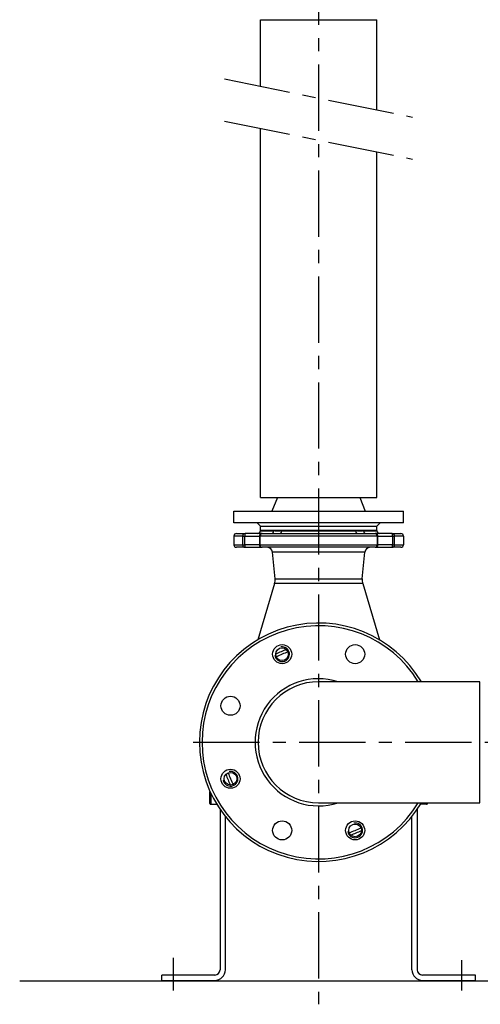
# Model space of a CAD drawing. Header units: millimetres. Extents: x 0 to 5940, y 0 to 4200.
# Tile 53 of 56: x 3966 to 4401, y 2122 to 3051. Entities that reach past the tile are written whole.
import ezdxf

# ---------------------------------------------------------------- set-up
doc = ezdxf.new("R2010")
doc.units = ezdxf.units.MM
doc.header["$LTSCALE"] = 50
doc.linetypes.add('MITTE', pattern=[2, 1.25, -0.25, 0.25, -0.25])
for name, color, linetype in [('02-LINIE-035', 2, 'CONTINUOUS'), ('03-LINIE-050', 3, 'CONTINUOUS'), ('05-ACHSE', 1, 'MITTE')]:
    doc.layers.add(name, color=color, linetype=linetype)

msp = doc.modelspace()

# ---------------------------------------------------------------- linework, layer by layer
at = {"layer": '02-LINIE-035'}
for p, q in [((4193.25, 3051.46), (4303.25, 3051.46)), ((4193.25, 2988.71), (4193.25, 3051.46)), ((4303.25, 2966.41), (4303.25, 3051.46)), ((4193.25, 2600.53), (4193.25, 2949.01)), ((4303.25, 2600.53), (4303.25, 2926.71)), ((4193.25, 2600.53), (4303.25, 2600.53)), ((4209.4, 2600.53), (4204.25, 2587.53)), ((4287.09, 2600.53), (4292.25, 2587.53)), ((4168.25, 2587.53), (4328.25, 2587.53)), ((4168.25, 2576.53), (4168.25, 2587.53)), ((4328.25, 2576.53), (4328.25, 2587.53)), ((4328.25, 2576.53), (4168.25, 2576.53)), ((4193.25, 2573.53), (4190.25, 2576.53)), ((4303.25, 2573.53), (4306.25, 2576.53)), ((4170.75, 2566.53), (4178.78, 2566.53)), ((4194.83, 2566.53), (4178.78, 2566.53)), ((4193.25, 2573.53), (4303.25, 2573.53)), ((4193.25, 2569.53), (4193.25, 2573.53)), ((4193.25, 2573.53), (4303.25, 2573.53)), ((4193.25, 2569.53), (4303.25, 2569.53)), ((4303.25, 2569.53), (4193.25, 2569.53)), ((4193.25, 2569.53), (4193.25, 2569.03)), ((4193.25, 2569.03), (4205.83, 2569.03)), ((4194.83, 2566.53), (4301.66, 2566.53)), ((4213.24, 2569.03), (4283.26, 2569.03)), ((4290.67, 2569.03), (4303.25, 2569.03)), ((4317.71, 2566.53), (4301.66, 2566.53)), ((4303.25, 2569.53), (4303.25, 2573.53)), ((4303.25, 2569.53), (4303.25, 2569.03)), ((4317.71, 2566.53), (4325.75, 2566.53)), ((4176.54, 2564.03), (4168.25, 2564.03)), ((4168.25, 2564.03), (4168.25, 2556.03)), ((4168.25, 2556.03), (4176.54, 2556.03)), ((4176.54, 2564.03), (4176.54, 2556.03)), ((4176.54, 2564.03), (4178.57, 2564.03)), ((4176.54, 2556.03), (4178.57, 2556.03)), ((4178.57, 2564.03), (4192.33, 2564.03)), ((4178.57, 2556.03), (4178.57, 2564.03)), ((4192.33, 2556.03), (4178.57, 2556.03)), ((4192.33, 2564.03), (4193.11, 2564.03)), ((4192.33, 2564.03), (4192.33, 2556.03)), ((4192.33, 2556.03), (4193.11, 2556.03)), ((4303.39, 2564.03), (4193.11, 2564.03)), ((4193.11, 2556.03), (4193.11, 2564.03)), ((4193.11, 2556.03), (4303.39, 2556.03)), ((4303.39, 2564.03), (4303.39, 2556.03)), ((4303.39, 2564.03), (4304.16, 2564.03)), ((4303.39, 2556.03), (4304.16, 2556.03)), ((4304.16, 2564.03), (4317.93, 2564.03)), ((4304.16, 2556.03), (4304.16, 2564.03)), ((4317.93, 2556.03), (4304.16, 2556.03)), ((4317.93, 2564.03), (4319.95, 2564.03)), ((4317.93, 2564.03), (4317.93, 2556.03)), ((4317.93, 2556.03), (4319.95, 2556.03)), ((4328.25, 2564.03), (4319.95, 2564.03)), ((4319.95, 2556.03), (4319.95, 2564.03)), ((4319.95, 2556.03), (4328.25, 2556.03)), ((4328.25, 2564.03), (4328.25, 2556.03)), ((4178.78, 2553.53), (4170.75, 2553.53)), ((4178.78, 2553.53), (4194.83, 2553.53)), ((4301.66, 2553.53), (4194.83, 2553.53)), ((4291.8, 2549.02), (4204.69, 2549.02)), ((4207.16, 2523.89), (4204.69, 2549.02)), ((4289.33, 2523.89), (4291.8, 2549.02)), ((4301.66, 2553.53), (4317.71, 2553.53)), ((4325.75, 2553.53), (4317.71, 2553.53)), ((4206.72, 2519.27), (4190.83, 2466.28)), ((4289.78, 2519.27), (4206.72, 2519.27)), ((4207.16, 2523.89), (4289.33, 2523.89)), ((4289.78, 2519.27), (4305.66, 2466.28)), ((4400.25, 2426.68), (4248.25, 2426.68)), ((4400.25, 2312.38), (4400.25, 2426.68)), ((4145.65, 2311.83), (4145.65, 2323.23)), ((4146.45, 2321.65), (4146.45, 2311.03)), ((4146.45, 2311.03), (4152.15, 2311.03)), ((4155.25, 2306.23), (4155.25, 2154.84)), ((4248.25, 2312.38), (4400.25, 2312.38)), ((4341.25, 2306.23), (4341.25, 2154.84)), ((4350.05, 2311.03), (4344.34, 2311.03)), ((4350.05, 2311.03), (4350.05, 2312.38)), ((4350.85, 2312.38), (4350.85, 2311.83)), ((4160.25, 2154.84), (4160.25, 2299.45)), ((4336.25, 2154.84), (4336.25, 2299.45)), ((4150.25, 2149.84), (4100.25, 2149.84)), ((4100.25, 2144.84), (4100.25, 2149.84)), ((4396.25, 2149.84), (4346.25, 2149.84)), ((4396.25, 2144.84), (4396.25, 2149.84)), ((4100.25, 2144.84), (4150.25, 2144.84)), ((4346.25, 2144.84), (4396.25, 2144.84))]:
    msp.add_line(p, q, dxfattribs=at)
for centre, radius in [((4213.81, 2452.68), 9), ((4213.81, 2452.68), 6), ((4282.69, 2452.68), 9), ((4165.1, 2403.98), 9), ((4165.1, 2335.09), 9), ((4165.1, 2335.09), 6), ((4213.81, 2286.39), 9), ((4282.69, 2286.39), 9), ((4282.69, 2286.39), 6)]:
    msp.add_circle(centre, radius, dxfattribs=at)
for centre, radius, start, end in [((4170.75, 2564.03), 2.5, 90, 180), ((4190.75, 2569.03), 2.5, 270, 0), ((4194.83, 2564.03), 2.5, 90, 180), ((4301.66, 2564.03), 2.5, 0, 90), ((4305.75, 2569.03), 2.5, 180, 270), ((4325.75, 2564.03), 2.5, 0, 90), ((4170.75, 2556.03), 2.5, 180, 270), ((4194.83, 2556.03), 2.5, 180, 270), ((4301.66, 2556.03), 2.5, 270, 0), ((4325.75, 2556.03), 2.5, 270, 0), ((4199.71, 2548.53), 5, 5.61894, 90), ((4296.78, 2548.53), 5, 90, 174.38106), ((4195.22, 2522.71), 12, 343.31337, 5.61894), ((4301.27, 2522.71), 12, 174.38106, 196.68663), ((4248.25, 2369.53), 112.5, 30.5307, 329.4693), ((4248.25, 2369.53), 110, 31.30177, 328.69823), ((4213.81, 2452.68), 6.95, 190, 100), ((4248.25, 2369.53), 92.5, 109.07438, 115.92562), ((4248.25, 2369.53), 90, 108.67957, 116.32043), ((4248.25, 2369.53), 60, 72.26959, 287.73041), ((4248.25, 2369.53), 57.15, 90, 270), ((4165.1, 2335.09), 6.95, 190, 100), ((4248.25, 2369.53), 92.5, 199.07438, 205.92562), ((4248.25, 2369.53), 90, 198.67957, 206.32043), ((4146.45, 2323.23), 0.8, 170.64964, 180), ((4146.45, 2311.83), 0.8, 180, 270), ((4350.05, 2311.83), 0.8, 270, 0), ((4282.69, 2286.39), 6.95, 190, 100), ((4248.25, 2369.53), 90, 288.67957, 296.32043), ((4248.25, 2369.53), 92.5, 289.07438, 295.92562), ((4150.25, 2154.84), 10, 270, 0), ((4150.25, 2154.84), 5, 270, 0), ((4346.25, 2154.84), 10, 180, 270), ((4346.25, 2154.84), 5, 180, 270)]:
    msp.add_arc(centre, radius, start, end, dxfattribs=at)
for centre, major_axis, ratio, start_param, end_param in [((4178.78, 2564.03), (0, 2.5), 0.896285, 0, 1.570796), ((4178.78, 2564.03), (0, 2.5), 0.087156, 0, 1.570796), ((4194.83, 2564.03), (0, 2.5), 0.689252, 0, 1.570796), ((4203.9, 2569.03), (0, -2.5), 0.771256, 0, 1.570796), ((4211.65, 2569.03), (0, -2.5), 0.636525, 0, 1.570796), ((4284.85, 2569.03), (0, -2.5), 0.636525, 4.712389, 6.283185), ((4292.59, 2569.03), (0, -2.5), 0.771256, 4.712389, 6.283185), ((4301.66, 2564.03), (0, 2.5), 0.689252, 4.712389, 6.283185), ((4317.71, 2564.03), (0, 2.5), 0.896285, 4.712389, 6.283185), ((4317.71, 2564.03), (0, 2.5), 0.087156, 4.712389, 6.283185), ((4178.78, 2556.03), (0, -2.5), 0.896285, 4.712389, 6.283185), ((4178.78, 2556.03), (0, -2.5), 0.087156, 4.712389, 6.283185), ((4194.83, 2556.03), (0, -2.5), 0.689252, 4.712389, 6.283185), ((4301.66, 2556.03), (0, -2.5), 0.689252, 0, 1.570796), ((4317.71, 2556.03), (0, -2.5), 0.896285, 0, 1.570796), ((4317.71, 2556.03), (0, -2.5), 0.087156, 0, 1.570796)]:
    msp.add_ellipse(centre, major_axis=major_axis, ratio=ratio, start_param=start_param, end_param=end_param, dxfattribs=at)
for points in [[(4213.24, 2569.03), (4212.68, 2569.03), (4212.12, 2568.96), (4210.96, 2568.77), (4210.34, 2568.66), (4208.97, 2568.59), (4208.23, 2568.69), (4206.94, 2568.93), (4206.38, 2569.03), (4205.83, 2569.03)], [(4290.67, 2569.03), (4290.2, 2569.03), (4289.73, 2568.96), (4288.68, 2568.77), (4288.11, 2568.66), (4286.76, 2568.59), (4285.99, 2568.69), (4284.57, 2568.93), (4283.92, 2569.03), (4283.26, 2569.03)]]:
    msp.add_open_spline(points, degree=3, knots=[-3.141593, -3.141593, -3.141593, -3.141593, -1.837026, -1.837026, -0.319129, -0.319129, 1.599146, 1.599146, 3.141593, 3.141593, 3.141593, 3.141593], dxfattribs=at)
at = {"layer": '03-LINIE-050'}
msp.add_line((3966.25, 2144.53), (5166.25, 2144.53), dxfattribs=at)
at = {"layer": '05-ACHSE'}
for p, q in [((4248.25, 4009.13), (4248.25, 2122.26)), ((4159.57, 2995.54), (4336.93, 2959.58)), ((4159.57, 2955.84), (4336.93, 2919.88)), ((4129.94, 2369.53), (4975.18, 2369.53)), ((4111.33, 2135.38), (4111.33, 2165.97)), ((4383.33, 2135.38), (4383.33, 2163.94))]:
    msp.add_line(p, q, dxfattribs=at)

doc.saveas('drawing.dxf')
